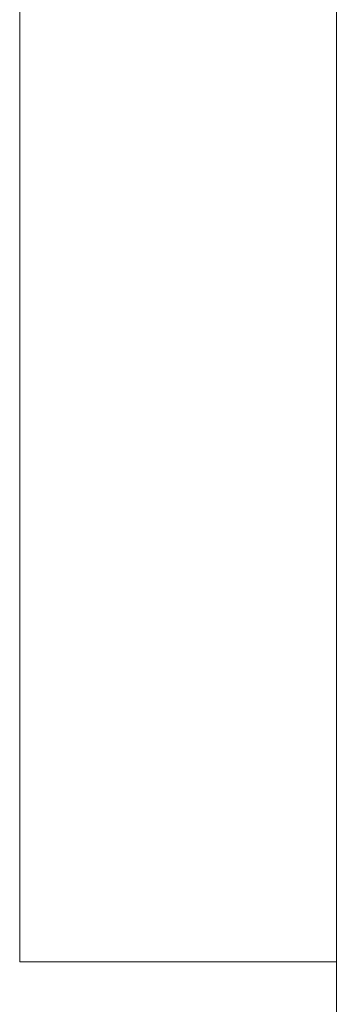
# Model space of a CAD drawing. Header units: millimetres. Extents: x -16331 to -10174, y -4135 to -3584.
# Tile 112 of 256: x -10348.518 to -10347.878, y -4012.958 to -4010.969. Entities that reach past the tile are written whole.
import ezdxf

# ---------------------------------------------------------------- set-up
doc = ezdxf.new("R2010")
doc.units = ezdxf.units.MM
doc.layers.add('DI-Elementos externos em vista', color=9, linetype='Continuous', lineweight=5)
doc.layers.add('IFC-IfcWall-Contorno', color=250, linetype='Continuous', lineweight=5)

msp = doc.modelspace()

# ---------------------------------------------------------------- linework, layer by layer
at = {"layer": 'DI-Elementos externos em vista'}
for p, q in [((-10348.5182, -4012.8717), (-10348.5182, -4008.1917)), ((-10348.5182, -4008.1917), (-10348.5182, -4012.8717)), ((-10347.8782, -4012.8717), (-10347.8782, -4008.1917)), ((-10347.8782, -4012.8717), (-10348.5182, -4012.8717)), ((-10348.5182, -4012.8717), (-10347.8782, -4012.8717)), ((-10347.8782, -4016.7917), (-10347.8782, -4012.8717))]:
    msp.add_line(p, q, dxfattribs=at)
at = {"layer": 'IFC-IfcWall-Contorno', "lineweight": 5}
for p, q in [((-10348.5182, -4012.8717), (-10348.5182, -4008.1917)), ((-10348.5182, -4008.1917), (-10348.5182, -4012.8717)), ((-10347.8782, -4012.8717), (-10347.8782, -4008.1917)), ((-10347.8782, -4012.8717), (-10348.5182, -4012.8717)), ((-10348.5182, -4012.8717), (-10347.8782, -4012.8717)), ((-10347.8782, -4016.7917), (-10347.8782, -4012.8717))]:
    msp.add_line(p, q, dxfattribs=at)

doc.saveas('drawing.dxf')
